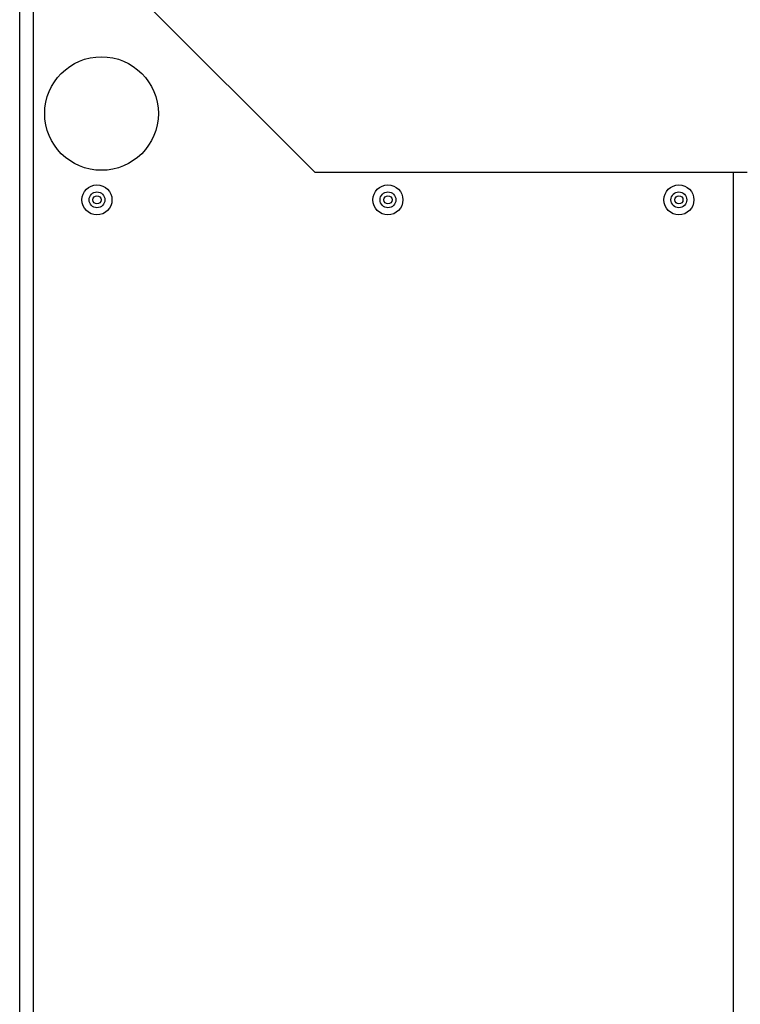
# Model space of a CAD drawing. Extents: x -4139 to -1089, y -1564 to 1941.
# Tile 119 of 160: x -2317 to -2159, y 1058 to 1275. Entities that reach past the tile are written whole.
import ezdxf

# ---------------------------------------------------------------- set-up
doc = ezdxf.new("R2010")
doc.units = 0
doc.header["$LTSCALE"] = 23.1
doc.layers.add('DB155026_1_1_1_2_1_AM_0', color=7, linetype='CONTINUOUS')
doc.layers.add('SE5M_BASE_P1_A_3_1_1_AM_0', color=7, linetype='CONTINUOUS')

msp = doc.modelspace()

# ---------------------------------------------------------------- linework, layer by layer
at = {"layer": 'DB155026_1_1_1_2_1_AM_0', "color": 7}
for centre, radius in [((-2300.42, 1235.02), 3.3), ((-2236.42, 1235.02), 3.3), ((-2172.42, 1235.02), 3.3), ((-2300.42, 1235.02), 1.74), ((-2300.42, 1235.02), 0.9), ((-2236.42, 1235.02), 1.74), ((-2236.42, 1235.02), 0.9), ((-2172.42, 1235.02), 1.74), ((-2172.42, 1235.02), 0.9)]:
    msp.add_circle(centre, radius, dxfattribs=at)
at = {"layer": 'SE5M_BASE_P1_A_3_1_1_AM_0', "color": 7}
for p, q in [((-2317.42, -50.98), (-2317.42, 1286.02)), ((-2296.83, 1285.43), (-2252.42, 1241.02)), ((-2157.42, 1241.02), (-2252.42, 1241.02))]:
    msp.add_line(p, q, dxfattribs=at)
at = {"layer": 'SE5M_BASE_P1_A_3_1_1_AM_0', "color": 2}
for p, q in [((-2314.42, 1286.02), (-2314.42, -50.98)), ((-2160.42, -5.98), (-2160.42, 1241.02))]:
    msp.add_line(p, q, dxfattribs=at)
at = {"layer": 'SE5M_BASE_P1_A_3_1_1_AM_0', "color": 7}
msp.add_circle((-2299.42, 1254.02), 12.5, dxfattribs=at)

doc.saveas('drawing.dxf')
